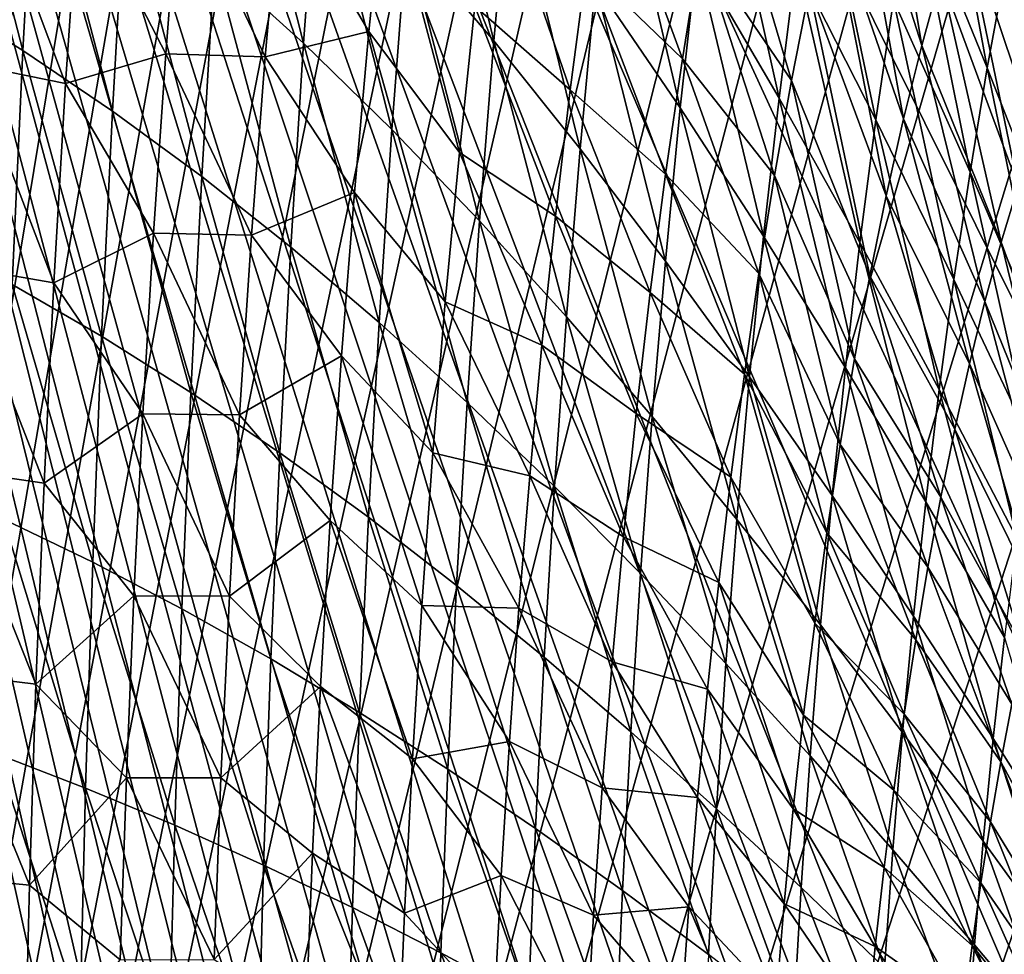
# Model space of a CAD drawing. Header units: millimetres. Extents: x 0 to 99, y -177 to 177.
# Tile 109 of 192: x 34 to 62, y 21 to 48. Entities that reach past the tile are written whole.
import ezdxf

# ---------------------------------------------------------------- set-up
doc = ezdxf.new("R2010")
doc.units = ezdxf.units.MM
doc.header["$LTSCALE"] = 26.699852
for name, color, linetype in [('10', 7, 'CONTINUOUS'), ('8', 7, 'CONTINUOUS'), ('96', 7, 'CONTINUOUS'), ('97', 7, 'CONTINUOUS')]:
    doc.layers.add(name, color=color, linetype=linetype)

msp = doc.modelspace()

# ---------------------------------------------------------------- linework, layer by layer
at = {"layer": '10', "color": 253, "linetype": 'Continuous', "true_color": 0x9ca8ab}
for points in [[(39.37, 49.266, -34.597), (39.799, 55.367, -33.12), (41.93, 46.941, -30.087), (39.37, 49.266, -34.597)], [(41.93, 46.941, -30.087), (39.799, 55.367, -33.12), (42.355, 52.754, -28.638), (41.93, 46.941, -30.087)], [(44.892, 49.961, -23.809), (45.367, 55.387, -22.192), (47.405, 47.003, -18.65), (44.892, 49.961, -23.809)], [(47.405, 47.003, -18.65), (45.367, 55.387, -22.192), (47.867, 52.106, -17.084), (47.405, 47.003, -18.65)], [(31.281, 48.335, -47.264), (31.642, 55.252, -45.968), (33.854, 46.732, -43.824), (31.281, 48.335, -47.264)], [(33.854, 46.732, -43.824), (31.642, 55.252, -45.968), (34.22, 53.42, -42.533), (33.854, 46.732, -43.824)], [(59.451, 51.52, 12.621), (60.036, 54.749, 14.65), (61.609, 46.23, 18.401), (59.451, 51.52, 12.621)], [(61.609, 46.23, 18.401), (60.036, 54.749, 14.65), (62.145, 49.128, 20.263), (61.609, 46.23, 18.401)], [(53.246, 49.413, -4.396), (53.77, 53.652, -2.608), (55.617, 45.357, 1.422), (53.246, 49.413, -4.396)], [(55.617, 45.357, 1.422), (53.77, 53.652, -2.608), (56.111, 49.248, 3.11), (55.617, 45.357, 1.422)], [(33.854, 46.732, -43.824), (34.22, 53.42, -42.533), (36.429, 44.987, -40.026), (33.854, 46.732, -43.824)], [(36.429, 44.987, -40.026), (34.22, 53.42, -42.533), (36.798, 51.425, -38.745), (36.429, 44.987, -40.026)], [(50.336, 48.662, -11.68), (50.834, 53.341, -9.988), (52.771, 45.08, -6.01), (50.336, 48.662, -11.68)], [(52.771, 45.08, -6.01), (50.834, 53.341, -9.988), (53.246, 49.413, -4.396), (52.771, 45.08, -6.01)], [(56.111, 49.248, 3.11), (56.651, 53.039, 4.962), (58.405, 44.735, 9.017), (56.111, 49.248, 3.11)], [(58.405, 44.735, 9.017), (56.651, 53.039, 4.962), (58.907, 48.178, 10.744), (58.405, 44.735, 9.017)], [(41.93, 46.941, -30.087), (42.355, 52.754, -28.638), (44.474, 44.458, -25.225), (41.93, 46.941, -30.087)], [(44.474, 44.458, -25.225), (42.355, 52.754, -28.638), (44.892, 49.961, -23.809), (44.474, 44.458, -25.225)], [(47.405, 47.003, -18.65), (47.867, 52.106, -17.084), (49.89, 43.898, -13.188), (47.405, 47.003, -18.65)], [(49.89, 43.898, -13.188), (47.867, 52.106, -17.084), (50.336, 48.662, -11.68), (49.89, 43.898, -13.188)], [(36.429, 44.987, -40.026), (36.798, 51.425, -38.745), (39, 43.099, -35.864), (36.429, 44.987, -40.026)], [(39, 43.099, -35.864), (36.798, 51.425, -38.745), (39.37, 49.266, -34.597), (39, 43.099, -35.864)], [(58.907, 48.178, 10.744), (59.451, 51.52, 12.621), (61.111, 43.231, 16.674), (58.907, 48.178, 10.744)], [(61.111, 43.231, 16.674), (59.451, 51.52, 12.621), (61.609, 46.23, 18.401), (61.111, 43.231, 16.674)], [(44.474, 44.458, -25.225), (44.892, 49.961, -23.809), (46.996, 41.827, -20.026), (44.474, 44.458, -25.225)], [(46.996, 41.827, -20.026), (44.892, 49.961, -23.809), (47.405, 47.003, -18.65), (46.996, 41.827, -20.026)], [(52.771, 45.08, -6.01), (53.246, 49.413, -4.396), (55.167, 41.382, -0.105), (52.771, 45.08, -6.01)], [(55.167, 41.382, -0.105), (53.246, 49.413, -4.396), (55.617, 45.357, 1.422), (55.167, 41.382, -0.105)], [(39, 43.099, -35.864), (39.37, 49.266, -34.597), (41.562, 41.067, -31.335), (39, 43.099, -35.864)], [(41.562, 41.067, -31.335), (39.37, 49.266, -34.597), (41.93, 46.941, -30.087), (41.562, 41.067, -31.335)], [(55.617, 45.357, 1.422), (56.111, 49.248, 3.11), (57.943, 41.202, 7.438), (55.617, 45.357, 1.422)], [(57.943, 41.202, 7.438), (56.111, 49.248, 3.11), (58.405, 44.735, 9.017), (57.943, 41.202, 7.438)], [(61.609, 46.23, 18.401), (62.145, 49.128, 20.263), (63.71, 40.879, 24.293), (61.609, 46.23, 18.401)], [(49.89, 43.898, -13.188), (50.336, 48.662, -11.68), (52.343, 40.668, -7.453), (49.89, 43.898, -13.188)], [(52.343, 40.668, -7.453), (50.336, 48.662, -11.68), (52.771, 45.08, -6.01), (52.343, 40.668, -7.453)], [(33.546, 39.997, -44.904), (31.281, 48.335, -47.264), (33.854, 46.732, -43.824), (33.546, 39.997, -44.904)], [(58.405, 44.735, 9.017), (58.907, 48.178, 10.744), (60.649, 40.141, 15.081), (58.405, 44.735, 9.017)], [(60.649, 40.141, 15.081), (58.907, 48.178, 10.744), (61.111, 43.231, 16.674), (60.649, 40.141, 15.081)], [(41.562, 41.067, -31.335), (41.93, 46.941, -30.087), (44.11, 38.895, -26.447), (41.562, 41.067, -31.335)], [(44.11, 38.895, -26.447), (41.93, 46.941, -30.087), (44.474, 44.458, -25.225), (44.11, 38.895, -26.447)], [(46.996, 41.827, -20.026), (47.405, 47.003, -18.65), (49.494, 39.066, -14.517), (46.996, 41.827, -20.026)], [(49.494, 39.066, -14.517), (47.405, 47.003, -18.65), (49.89, 43.898, -13.188), (49.494, 39.066, -14.517)], [(33.546, 39.997, -44.904), (33.854, 46.732, -43.824), (36.117, 38.504, -41.101), (33.546, 39.997, -44.904)], [(36.117, 38.504, -41.101), (33.854, 46.732, -43.824), (36.429, 44.987, -40.026), (36.117, 38.504, -41.101)], [(61.111, 43.231, 16.674), (61.609, 46.23, 18.401), (63.259, 38.227, 22.725), (61.111, 43.231, 16.674)], [(63.259, 38.227, 22.725), (61.609, 46.23, 18.401), (63.71, 40.879, 24.293), (63.259, 38.227, 22.725)], [(55.167, 41.382, -0.105), (55.617, 45.357, 1.422), (57.523, 37.593, 6.006), (55.167, 41.382, -0.105)], [(57.523, 37.593, 6.006), (55.617, 45.357, 1.422), (57.943, 41.202, 7.438), (57.523, 37.593, 6.006)], [(52.343, 40.668, -7.453), (52.771, 45.08, -6.01), (54.762, 37.335, -1.473), (52.343, 40.668, -7.453)], [(54.762, 37.335, -1.473), (52.771, 45.08, -6.01), (55.167, 41.382, -0.105), (54.762, 37.335, -1.473)], [(36.117, 38.504, -41.101), (36.429, 44.987, -40.026), (38.687, 36.889, -36.931), (36.117, 38.504, -41.101)], [(38.687, 36.889, -36.931), (36.429, 44.987, -40.026), (39, 43.099, -35.864), (38.687, 36.889, -36.931)], [(57.943, 41.202, 7.438), (58.405, 44.735, 9.017), (60.223, 36.973, 13.621), (57.943, 41.202, 7.438)], [(60.223, 36.973, 13.621), (58.405, 44.735, 9.017), (60.649, 40.141, 15.081), (60.223, 36.973, 13.621)], [(44.11, 38.895, -26.447), (44.474, 44.458, -25.225), (46.64, 36.596, -21.218), (44.11, 38.895, -26.447)], [(46.64, 36.596, -21.218), (44.474, 44.458, -25.225), (46.996, 41.827, -20.026), (46.64, 36.596, -21.218)], [(49.494, 39.066, -14.517), (49.89, 43.898, -13.188), (51.964, 36.194, -8.727), (49.494, 39.066, -14.517)], [(51.964, 36.194, -8.727), (49.89, 43.898, -13.188), (52.343, 40.668, -7.453), (51.964, 36.194, -8.727)], [(38.687, 36.889, -36.931), (39, 43.099, -35.864), (41.249, 35.151, -32.389), (38.687, 36.889, -36.931)], [(41.249, 35.151, -32.389), (39, 43.099, -35.864), (41.562, 41.067, -31.335), (41.249, 35.151, -32.389)], [(60.649, 40.141, 15.081), (61.111, 43.231, 16.674), (62.84, 35.496, 21.274), (60.649, 40.141, 15.081)], [(62.84, 35.496, 21.274), (61.111, 43.231, 16.674), (63.259, 38.227, 22.725), (62.84, 35.496, 21.274)], [(46.64, 36.596, -21.218), (46.996, 41.827, -20.026), (49.149, 34.183, -15.672), (46.64, 36.596, -21.218)], [(49.149, 34.183, -15.672), (46.996, 41.827, -20.026), (49.494, 39.066, -14.517), (49.149, 34.183, -15.672)], [(54.762, 37.335, -1.473), (55.167, 41.382, -0.105), (57.144, 33.919, 4.719), (54.762, 37.335, -1.473)], [(57.144, 33.919, 4.719), (55.167, 41.382, -0.105), (57.523, 37.593, 6.006), (57.144, 33.919, 4.719)], [(57.523, 37.593, 6.006), (57.943, 41.202, 7.438), (59.835, 33.736, 12.292), (57.523, 37.593, 6.006)], [(59.835, 33.736, 12.292), (57.943, 41.202, 7.438), (60.223, 36.973, 13.621), (59.835, 33.736, 12.292)], [(41.249, 35.151, -32.389), (41.562, 41.067, -31.335), (43.8, 33.295, -27.484), (41.249, 35.151, -32.389)], [(43.8, 33.295, -27.484), (41.562, 41.067, -31.335), (44.11, 38.895, -26.447), (43.8, 33.295, -27.484)], [(51.964, 36.194, -8.727), (52.343, 40.668, -7.453), (54.402, 33.231, -2.687), (51.964, 36.194, -8.727)], [(54.402, 33.231, -2.687), (52.343, 40.668, -7.453), (54.762, 37.335, -1.473), (54.402, 33.231, -2.687)], [(33.295, 33.239, -45.784), (33.546, 39.997, -44.904), (35.861, 32, -41.981), (33.295, 33.239, -45.784)], [(35.861, 32, -41.981), (33.546, 39.997, -44.904), (36.117, 38.504, -41.101), (35.861, 32, -41.981)], [(60.223, 36.973, 13.621), (60.649, 40.141, 15.081), (62.454, 32.696, 19.941), (60.223, 36.973, 13.621)], [(62.454, 32.696, 19.941), (60.649, 40.141, 15.081), (62.84, 35.496, 21.274), (62.454, 32.696, 19.941)], [(43.8, 33.295, -27.484), (44.11, 38.895, -26.447), (46.336, 31.329, -22.231), (43.8, 33.295, -27.484)], [(46.336, 31.329, -22.231), (44.11, 38.895, -26.447), (46.64, 36.596, -21.218), (46.336, 31.329, -22.231)], [(49.149, 34.183, -15.672), (49.494, 39.066, -14.517), (51.631, 31.673, -9.838), (49.149, 34.183, -15.672)], [(51.631, 31.673, -9.838), (49.494, 39.066, -14.517), (51.964, 36.194, -8.727), (51.631, 31.673, -9.838)], [(35.861, 32, -41.981), (36.117, 38.504, -41.101), (38.428, 30.659, -37.808), (35.861, 32, -41.981)], [(38.428, 30.659, -37.808), (36.117, 38.504, -41.101), (38.687, 36.889, -36.931), (38.428, 30.659, -37.808)], [(57.144, 33.919, 4.719), (57.523, 37.593, 6.006), (59.484, 30.442, 11.095), (57.144, 33.919, 4.719)], [(59.484, 30.442, 11.095), (57.523, 37.593, 6.006), (59.835, 33.736, 12.292), (59.484, 30.442, 11.095)], [(54.402, 33.231, -2.687), (54.762, 37.335, -1.473), (56.805, 30.193, 3.575), (54.402, 33.231, -2.687)], [(56.805, 30.193, 3.575), (54.762, 37.335, -1.473), (57.144, 33.919, 4.719), (56.805, 30.193, 3.575)], [(38.428, 30.659, -37.808), (38.687, 36.889, -36.931), (40.989, 29.216, -33.258), (38.428, 30.659, -37.808)], [(40.989, 29.216, -33.258), (38.687, 36.889, -36.931), (41.249, 35.151, -32.389), (40.989, 29.216, -33.258)], [(59.835, 33.736, 12.292), (60.223, 36.973, 13.621), (62.1, 29.836, 18.724), (59.835, 33.736, 12.292)], [(62.1, 29.836, 18.724), (60.223, 36.973, 13.621), (62.454, 32.696, 19.941), (62.1, 29.836, 18.724)], [(46.336, 31.329, -22.231), (46.64, 36.596, -21.218), (48.852, 29.266, -16.657), (46.336, 31.329, -22.231)], [(48.852, 29.266, -16.657), (46.64, 36.596, -21.218), (49.149, 34.183, -15.672), (48.852, 29.266, -16.657)], [(51.631, 31.673, -9.838), (51.964, 36.194, -8.727), (54.085, 29.083, -3.747), (51.631, 31.673, -9.838)], [(54.085, 29.083, -3.747), (51.964, 36.194, -8.727), (54.402, 33.231, -2.687), (54.085, 29.083, -3.747)], [(40.989, 29.216, -33.258), (41.249, 35.151, -32.389), (43.542, 27.675, -28.341), (40.989, 29.216, -33.258)], [(43.542, 27.675, -28.341), (41.249, 35.151, -32.389), (43.8, 33.295, -27.484), (43.542, 27.675, -28.341)], [(48.852, 29.266, -16.657), (49.149, 34.183, -15.672), (51.345, 27.12, -10.789), (48.852, 29.266, -16.657)], [(51.345, 27.12, -10.789), (49.149, 34.183, -15.672), (51.631, 31.673, -9.838), (51.345, 27.12, -10.789)], [(56.805, 30.193, 3.575), (57.144, 33.919, 4.719), (59.169, 27.101, 10.027), (56.805, 30.193, 3.575)], [(59.169, 27.101, 10.027), (57.144, 33.919, 4.719), (59.484, 30.442, 11.095), (59.169, 27.101, 10.027)], [(59.484, 30.442, 11.095), (59.835, 33.736, 12.292), (61.779, 26.925, 17.625), (59.484, 30.442, 11.095)], [(61.779, 26.925, 17.625), (59.835, 33.736, 12.292), (62.1, 29.836, 18.724), (61.779, 26.925, 17.625)], [(33.095, 26.484, -46.477), (33.295, 33.239, -45.784), (35.657, 25.498, -42.677), (33.095, 26.484, -46.477)], [(35.657, 25.498, -42.677), (33.295, 33.239, -45.784), (35.861, 32, -41.981), (35.657, 25.498, -42.677)], [(43.542, 27.675, -28.341), (43.8, 33.295, -27.484), (46.081, 26.044, -23.072), (43.542, 27.675, -28.341)], [(46.081, 26.044, -23.072), (43.8, 33.295, -27.484), (46.336, 31.329, -22.231), (46.081, 26.044, -23.072)], [(54.085, 29.083, -3.747), (54.402, 33.231, -2.687), (56.506, 26.428, 2.572), (54.085, 29.083, -3.747)], [(56.506, 26.428, 2.572), (54.402, 33.231, -2.687), (56.805, 30.193, 3.575), (56.506, 26.428, 2.572)], [(35.657, 25.498, -42.677), (35.861, 32, -41.981), (38.221, 24.431, -38.503), (35.657, 25.498, -42.677)], [(38.221, 24.431, -38.503), (35.861, 32, -41.981), (38.428, 30.659, -37.808), (38.221, 24.431, -38.503)], [(51.345, 27.12, -10.789), (51.631, 31.673, -9.838), (53.812, 24.905, -4.657), (51.345, 27.12, -10.789)], [(53.812, 24.905, -4.657), (51.631, 31.673, -9.838), (54.085, 29.083, -3.747), (53.812, 24.905, -4.657)], [(46.081, 26.044, -23.072), (46.336, 31.329, -22.231), (48.604, 24.332, -17.477), (46.081, 26.044, -23.072)], [(48.604, 24.332, -17.477), (46.336, 31.329, -22.231), (48.852, 29.266, -16.657), (48.604, 24.332, -17.477)], [(38.221, 24.431, -38.503), (38.428, 30.659, -37.808), (40.781, 23.283, -33.951), (38.221, 24.431, -38.503)], [(40.781, 23.283, -33.951), (38.428, 30.659, -37.808), (40.989, 29.216, -33.258), (40.781, 23.283, -33.951)], [(59.169, 27.101, 10.027), (59.484, 30.442, 11.095), (61.491, 23.974, 16.642), (59.169, 27.101, 10.027)], [(61.491, 23.974, 16.642), (59.484, 30.442, 11.095), (61.779, 26.925, 17.625), (61.491, 23.974, 16.642)], [(56.506, 26.428, 2.572), (56.805, 30.193, 3.575), (58.892, 23.725, 9.089), (56.506, 26.428, 2.572)], [(58.892, 23.725, 9.089), (56.805, 30.193, 3.575), (59.169, 27.101, 10.027), (58.892, 23.725, 9.089)], [(61.779, 26.925, 17.625), (62.1, 29.836, 18.724), (64.027, 23.389, 24.279), (61.779, 26.925, 17.625)], [(40.781, 23.283, -33.951), (40.989, 29.216, -33.258), (43.334, 22.058, -29.027), (40.781, 23.283, -33.951)], [(43.334, 22.058, -29.027), (40.989, 29.216, -33.258), (43.542, 27.675, -28.341), (43.334, 22.058, -29.027)], [(48.604, 24.332, -17.477), (48.852, 29.266, -16.657), (51.105, 22.551, -11.583), (48.604, 24.332, -17.477)], [(51.105, 22.551, -11.583), (48.852, 29.266, -16.657), (51.345, 27.12, -10.789), (51.105, 22.551, -11.583)], [(53.812, 24.905, -4.657), (54.085, 29.083, -3.747), (56.248, 22.635, 1.708), (53.812, 24.905, -4.657)], [(56.248, 22.635, 1.708), (54.085, 29.083, -3.747), (56.506, 26.428, 2.572), (56.248, 22.635, 1.708)], [(43.334, 22.058, -29.027), (43.542, 27.675, -28.341), (45.876, 20.76, -23.747), (43.334, 22.058, -29.027)], [(45.876, 20.76, -23.747), (43.542, 27.675, -28.341), (46.081, 26.044, -23.072), (45.876, 20.76, -23.747)], [(51.105, 22.551, -11.583), (51.345, 27.12, -10.789), (53.582, 20.712, -5.42), (51.105, 22.551, -11.583)], [(53.582, 20.712, -5.42), (51.345, 27.12, -10.789), (53.812, 24.905, -4.657), (53.582, 20.712, -5.42)], [(58.892, 23.725, 9.089), (59.169, 27.101, 10.027), (61.237, 20.99, 15.775), (58.892, 23.725, 9.089)], [(61.237, 20.99, 15.775), (59.169, 27.101, 10.027), (61.491, 23.974, 16.642), (61.237, 20.99, 15.775)], [(61.491, 23.974, 16.642), (61.779, 26.925, 17.625), (63.768, 20.828, 23.388), (61.491, 23.974, 16.642)], [(63.768, 20.828, 23.388), (61.779, 26.925, 17.625), (64.027, 23.389, 24.279), (63.768, 20.828, 23.388)], [(32.945, 19.758, -46.995), (33.095, 26.484, -46.477), (35.504, 19.023, -43.199), (32.945, 19.758, -46.995)], [(35.504, 19.023, -43.199), (33.095, 26.484, -46.477), (35.657, 25.498, -42.677), (35.504, 19.023, -43.199)], [(56.248, 22.635, 1.708), (56.506, 26.428, 2.572), (58.651, 20.324, 8.278), (56.248, 22.635, 1.708)], [(58.651, 20.324, 8.278), (56.506, 26.428, 2.572), (58.892, 23.725, 9.089), (58.651, 20.324, 8.278)], [(45.876, 20.76, -23.747), (46.081, 26.044, -23.072), (48.402, 19.398, -18.137), (45.876, 20.76, -23.747)], [(48.402, 19.398, -18.137), (46.081, 26.044, -23.072), (48.604, 24.332, -17.477), (48.402, 19.398, -18.137)], [(35.504, 19.023, -43.199), (35.657, 25.498, -42.677), (38.064, 18.229, -39.027), (35.504, 19.023, -43.199)], [(38.064, 18.229, -39.027), (35.657, 25.498, -42.677), (38.221, 24.431, -38.503), (38.064, 18.229, -39.027)], [(53.582, 20.712, -5.42), (53.812, 24.905, -4.657), (56.031, 18.828, 0.982), (53.582, 20.712, -5.42)], [(56.031, 18.828, 0.982), (53.812, 24.905, -4.657), (56.248, 22.635, 1.708), (56.031, 18.828, 0.982)], [(38.064, 18.229, -39.027), (38.221, 24.431, -38.503), (40.623, 17.374, -34.474), (38.064, 18.229, -39.027)], [(40.623, 17.374, -34.474), (38.221, 24.431, -38.503), (40.781, 23.283, -33.951), (40.623, 17.374, -34.474)], [(48.402, 19.398, -18.137), (48.604, 24.332, -17.477), (50.91, 17.981, -12.224), (48.402, 19.398, -18.137)], [(50.91, 17.981, -12.224), (48.604, 24.332, -17.477), (51.105, 22.551, -11.583), (50.91, 17.981, -12.224)], [(61.237, 20.99, 15.775), (61.491, 23.974, 16.642), (63.539, 18.239, 22.601), (61.237, 20.99, 15.775)], [(63.539, 18.239, 22.601), (61.491, 23.974, 16.642), (63.768, 20.828, 23.388), (63.539, 18.239, 22.601)], [(58.651, 20.324, 8.278), (58.892, 23.725, 9.089), (61.016, 17.984, 15.024), (58.651, 20.324, 8.278)], [(61.016, 17.984, 15.024), (58.892, 23.725, 9.089), (61.237, 20.99, 15.775), (61.016, 17.984, 15.024)], [(40.623, 17.374, -34.474), (40.781, 23.283, -33.951), (43.175, 16.461, -29.547), (40.623, 17.374, -34.474)], [(43.175, 16.461, -29.547), (40.781, 23.283, -33.951), (43.334, 22.058, -29.027), (43.175, 16.461, -29.547)], [(50.91, 17.981, -12.224), (51.105, 22.551, -11.583), (53.395, 16.518, -6.038), (50.91, 17.981, -12.224)], [(53.395, 16.518, -6.038), (51.105, 22.551, -11.583), (53.582, 20.712, -5.42), (53.395, 16.518, -6.038)], [(56.031, 18.828, 0.982), (56.248, 22.635, 1.708), (58.447, 16.908, 7.595), (56.031, 18.828, 0.982)], [(58.447, 16.908, 7.595), (56.248, 22.635, 1.708), (58.651, 20.324, 8.278), (58.447, 16.908, 7.595)], [(43.175, 16.461, -29.547), (43.334, 22.058, -29.027), (45.718, 15.495, -24.262), (43.175, 16.461, -29.547)], [(45.718, 15.495, -24.262), (43.334, 22.058, -29.027), (45.876, 20.76, -23.747), (45.718, 15.495, -24.262)], [(61.016, 17.984, 15.024), (61.237, 20.99, 15.775), (63.339, 15.631, 21.918), (61.016, 17.984, 15.024)], [(63.339, 15.631, 21.918), (61.237, 20.99, 15.775), (63.539, 18.239, 22.601), (63.339, 15.631, 21.918)], [(45.718, 15.495, -24.262), (45.876, 20.76, -23.747), (48.247, 14.48, -18.642), (45.718, 15.495, -24.262)], [(48.247, 14.48, -18.642), (45.876, 20.76, -23.747), (48.402, 19.398, -18.137), (48.247, 14.48, -18.642)]]:
    msp.add_3dface(points, dxfattribs=at)
at = {"layer": '8', "color": 253, "linetype": 'Continuous', "true_color": 0x9ca8ab}
for points in [[(57.624, 53.449, 29.378), (59.72, 46.871, 35.296), (58.244, 55.693, 31.56), (57.624, 53.449, 29.378)], [(59.72, 46.871, 35.296), (60.273, 48.87, 37.256), (58.244, 55.693, 31.56), (59.72, 46.871, 35.296)], [(61.464, 52.504, 41.495), (63.538, 45.732, 47.706), (62.101, 54.123, 43.772), (61.464, 52.504, 41.495)], [(57.04, 51.034, 27.326), (59.194, 44.762, 33.44), (57.624, 53.449, 29.378), (57.04, 51.034, 27.326)], [(59.194, 44.762, 33.44), (59.72, 46.871, 35.296), (57.624, 53.449, 29.378), (59.194, 44.762, 33.44)], [(53.354, 49.722, 16.23), (55.971, 45.867, 23.589), (53.914, 52.841, 18.177), (53.354, 49.722, 16.23)], [(55.971, 45.867, 23.589), (56.489, 48.504, 25.396), (53.914, 52.841, 18.177), (55.971, 45.867, 23.589)], [(50.073, 49.159, 6.973), (52.832, 46.494, 14.428), (50.578, 52.632, 8.712), (50.073, 49.159, 6.973)], [(52.832, 46.494, 14.428), (53.354, 49.722, 16.23), (50.578, 52.632, 8.712), (52.832, 46.494, 14.428)], [(60.855, 50.751, 39.322), (63.005, 44.33, 45.796), (61.464, 52.504, 41.495), (60.855, 50.751, 39.322)], [(63.005, 44.33, 45.796), (63.538, 45.732, 47.706), (61.464, 52.504, 41.495), (63.005, 44.33, 45.796)], [(35.081, 45.778, -28.184), (32.694, 52.097, -31.84), (32.338, 46.332, -33.087), (35.081, 45.778, -28.184)], [(35.081, 45.778, -28.184), (35.469, 51.455, -26.848), (32.694, 52.097, -31.84), (35.081, 45.778, -28.184)], [(46.863, 48.007, -1.62), (49.606, 45.597, 5.377), (47.36, 52.136, 0.076), (46.863, 48.007, -1.62)], [(49.606, 45.597, 5.377), (50.073, 49.159, 6.973), (47.36, 52.136, 0.076), (49.606, 45.597, 5.377)], [(37.961, 46.635, -22.403), (38.36, 51.738, -21.041), (35.469, 51.455, -26.848), (37.961, 46.635, -22.403)], [(37.961, 46.635, -22.403), (40.825, 46.542, -16.253), (38.36, 51.738, -21.041), (37.961, 46.635, -22.403)], [(40.825, 46.542, -16.253), (41.271, 51.594, -14.736), (38.36, 51.738, -21.041), (40.825, 46.542, -16.253)], [(40.825, 46.542, -16.253), (43.809, 47.28, -9.267), (41.271, 51.594, -14.736), (40.825, 46.542, -16.253)], [(43.809, 47.28, -9.267), (44.275, 51.839, -7.68), (41.271, 51.594, -14.736), (43.809, 47.28, -9.267)], [(43.809, 47.28, -9.267), (46.413, 43.79, -3.15), (44.275, 51.839, -7.68), (43.809, 47.28, -9.267)], [(46.413, 43.79, -3.15), (46.863, 48.007, -1.62), (44.275, 51.839, -7.68), (46.413, 43.79, -3.15)], [(35.081, 45.778, -28.184), (37.961, 46.635, -22.403), (35.469, 51.455, -26.848), (35.081, 45.778, -28.184)], [(56.489, 48.504, 25.396), (58.696, 42.55, 31.69), (57.04, 51.034, 27.326), (56.489, 48.504, 25.396)], [(58.696, 42.55, 31.69), (59.194, 44.762, 33.44), (57.04, 51.034, 27.326), (58.696, 42.55, 31.69)], [(60.273, 48.87, 37.256), (62.494, 42.82, 43.969), (60.855, 50.751, 39.322), (60.273, 48.87, 37.256)], [(62.494, 42.82, 43.969), (63.005, 44.33, 45.796), (60.855, 50.751, 39.322), (62.494, 42.82, 43.969)], [(52.832, 46.494, 14.428), (55.486, 43.133, 21.903), (53.354, 49.722, 16.23), (52.832, 46.494, 14.428)], [(55.486, 43.133, 21.903), (55.971, 45.867, 23.589), (53.354, 49.722, 16.23), (55.486, 43.133, 21.903)], [(49.606, 45.597, 5.377), (52.35, 43.169, 12.769), (50.073, 49.159, 6.973), (49.606, 45.597, 5.377)], [(52.35, 43.169, 12.769), (52.832, 46.494, 14.428), (50.073, 49.159, 6.973), (52.35, 43.169, 12.769)], [(59.72, 46.871, 35.296), (62.005, 41.208, 42.226), (60.273, 48.87, 37.256), (59.72, 46.871, 35.296)], [(62.005, 41.208, 42.226), (62.494, 42.82, 43.969), (60.273, 48.87, 37.256), (62.005, 41.208, 42.226)], [(55.971, 45.867, 23.589), (58.228, 40.244, 30.046), (56.489, 48.504, 25.396), (55.971, 45.867, 23.589)], [(58.228, 40.244, 30.046), (58.696, 42.55, 31.69), (56.489, 48.504, 25.396), (58.228, 40.244, 30.046)], [(46.413, 43.79, -3.15), (49.179, 41.957, 3.92), (46.863, 48.007, -1.62), (46.413, 43.79, -3.15)], [(49.179, 41.957, 3.92), (49.606, 45.597, 5.377), (46.863, 48.007, -1.62), (49.179, 41.957, 3.92)], [(43.391, 42.643, -10.682), (43.809, 47.28, -9.267), (40.825, 46.542, -16.253), (43.391, 42.643, -10.682)], [(43.391, 42.643, -10.682), (46.009, 39.499, -4.518), (43.809, 47.28, -9.267), (43.391, 42.643, -10.682)], [(46.009, 39.499, -4.518), (46.413, 43.79, -3.15), (43.809, 47.28, -9.267), (46.009, 39.499, -4.518)], [(59.194, 44.762, 33.44), (61.538, 39.501, 40.566), (59.72, 46.871, 35.296), (59.194, 44.762, 33.44)], [(61.538, 39.501, 40.566), (62.005, 41.208, 42.226), (59.72, 46.871, 35.296), (61.538, 39.501, 40.566)], [(37.61, 41.472, -23.596), (37.961, 46.635, -22.403), (35.081, 45.778, -28.184), (37.61, 41.472, -23.596)], [(37.61, 41.472, -23.596), (40.431, 41.417, -17.586), (37.961, 46.635, -22.403), (37.61, 41.472, -23.596)], [(40.431, 41.417, -17.586), (40.825, 46.542, -16.253), (37.961, 46.635, -22.403), (40.431, 41.417, -17.586)], [(40.431, 41.417, -17.586), (43.391, 42.643, -10.682), (40.825, 46.542, -16.253), (40.431, 41.417, -17.586)], [(52.35, 43.169, 12.769), (55.034, 40.312, 20.337), (52.832, 46.494, 14.428), (52.35, 43.169, 12.769)], [(55.034, 40.312, 20.337), (55.486, 43.133, 21.903), (52.832, 46.494, 14.428), (55.034, 40.312, 20.337)], [(34.746, 40.045, -29.333), (32.338, 46.332, -33.087), (32.03, 40.516, -34.156), (34.746, 40.045, -29.333)], [(34.746, 40.045, -29.333), (35.081, 45.778, -28.184), (32.338, 46.332, -33.087), (34.746, 40.045, -29.333)], [(34.746, 40.045, -29.333), (37.61, 41.472, -23.596), (35.081, 45.778, -28.184), (34.746, 40.045, -29.333)], [(55.486, 43.133, 21.903), (57.787, 37.853, 28.508), (55.971, 45.867, 23.589), (55.486, 43.133, 21.903)], [(57.787, 37.853, 28.508), (58.228, 40.244, 30.046), (55.971, 45.867, 23.589), (57.787, 37.853, 28.508)], [(49.179, 41.957, 3.92), (51.908, 39.759, 11.252), (49.606, 45.597, 5.377), (49.179, 41.957, 3.92)], [(51.908, 39.759, 11.252), (52.35, 43.169, 12.769), (49.606, 45.597, 5.377), (51.908, 39.759, 11.252)], [(58.696, 42.55, 31.69), (61.094, 37.706, 38.991), (59.194, 44.762, 33.44), (58.696, 42.55, 31.69)], [(61.094, 37.706, 38.991), (61.538, 39.501, 40.566), (59.194, 44.762, 33.44), (61.094, 37.706, 38.991)], [(46.009, 39.499, -4.518), (48.791, 38.249, 2.601), (46.413, 43.79, -3.15), (46.009, 39.499, -4.518)], [(48.791, 38.249, 2.601), (49.179, 41.957, 3.92), (46.413, 43.79, -3.15), (48.791, 38.249, 2.601)], [(51.908, 39.759, 11.252), (54.616, 37.413, 18.891), (52.35, 43.169, 12.769), (51.908, 39.759, 11.252)], [(54.616, 37.413, 18.891), (55.034, 40.312, 20.337), (52.35, 43.169, 12.769), (54.616, 37.413, 18.891)], [(55.034, 40.312, 20.337), (57.376, 35.384, 27.076), (55.486, 43.133, 21.903), (55.034, 40.312, 20.337)], [(57.376, 35.384, 27.076), (57.787, 37.853, 28.508), (55.486, 43.133, 21.903), (57.376, 35.384, 27.076)], [(62.494, 42.82, 43.969), (62.005, 41.208, 42.226), (64.179, 35.31, 49.079), (62.494, 42.82, 43.969)], [(43.021, 37.943, -11.929), (43.391, 42.643, -10.682), (40.431, 41.417, -17.586), (43.021, 37.943, -11.929)], [(43.021, 37.943, -11.929), (45.649, 35.15, -5.727), (43.391, 42.643, -10.682), (43.021, 37.943, -11.929)], [(45.649, 35.15, -5.727), (46.009, 39.499, -4.518), (43.391, 42.643, -10.682), (45.649, 35.15, -5.727)], [(58.228, 40.244, 30.046), (60.672, 35.828, 37.501), (58.696, 42.55, 31.69), (58.228, 40.244, 30.046)], [(60.672, 35.828, 37.501), (61.094, 37.706, 38.991), (58.696, 42.55, 31.69), (60.672, 35.828, 37.501)], [(48.791, 38.249, 2.601), (51.504, 36.276, 9.875), (49.179, 41.957, 3.92), (48.791, 38.249, 2.601)], [(51.504, 36.276, 9.875), (51.908, 39.759, 11.252), (49.179, 41.957, 3.92), (51.504, 36.276, 9.875)], [(37.305, 36.266, -24.627), (37.61, 41.472, -23.596), (34.746, 40.045, -29.333), (37.305, 36.266, -24.627)], [(37.305, 36.266, -24.627), (40.088, 36.238, -18.739), (37.61, 41.472, -23.596), (37.305, 36.266, -24.627)], [(40.088, 36.238, -18.739), (40.431, 41.417, -17.586), (37.61, 41.472, -23.596), (40.088, 36.238, -18.739)], [(40.088, 36.238, -18.739), (43.021, 37.943, -11.929), (40.431, 41.417, -17.586), (40.088, 36.238, -18.739)], [(62.005, 41.208, 42.226), (61.538, 39.501, 40.566), (63.771, 33.974, 47.619), (62.005, 41.208, 42.226)], [(62.005, 41.208, 42.226), (63.771, 33.974, 47.619), (64.179, 35.31, 49.079), (62.005, 41.208, 42.226)], [(34.461, 34.274, -30.303), (32.03, 40.516, -34.156), (31.771, 34.67, -35.055), (34.461, 34.274, -30.303)], [(34.461, 34.274, -30.303), (34.746, 40.045, -29.333), (32.03, 40.516, -34.156), (34.461, 34.274, -30.303)], [(54.616, 37.413, 18.891), (56.994, 32.846, 25.749), (55.034, 40.312, 20.337), (54.616, 37.413, 18.891)], [(56.994, 32.846, 25.749), (57.376, 35.384, 27.076), (55.034, 40.312, 20.337), (56.994, 32.846, 25.749)], [(57.787, 37.853, 28.508), (60.274, 33.875, 36.097), (58.228, 40.244, 30.046), (57.787, 37.853, 28.508)], [(60.274, 33.875, 36.097), (60.672, 35.828, 37.501), (58.228, 40.244, 30.046), (60.274, 33.875, 36.097)], [(34.461, 34.274, -30.303), (37.305, 36.266, -24.627), (34.746, 40.045, -29.333), (34.461, 34.274, -30.303)], [(51.504, 36.276, 9.875), (54.23, 34.445, 17.565), (51.908, 39.759, 11.252), (51.504, 36.276, 9.875)], [(54.23, 34.445, 17.565), (54.616, 37.413, 18.891), (51.908, 39.759, 11.252), (54.23, 34.445, 17.565)], [(45.649, 35.15, -5.727), (48.441, 34.486, 1.419), (46.009, 39.499, -4.518), (45.649, 35.15, -5.727)], [(48.441, 34.486, 1.419), (48.791, 38.249, 2.601), (46.009, 39.499, -4.518), (48.441, 34.486, 1.419)], [(61.538, 39.501, 40.566), (61.094, 37.706, 38.991), (63.381, 32.561, 46.225), (61.538, 39.501, 40.566)], [(61.538, 39.501, 40.566), (63.381, 32.561, 46.225), (63.771, 33.974, 47.619), (61.538, 39.501, 40.566)], [(48.441, 34.486, 1.419), (51.14, 32.731, 8.636), (48.791, 38.249, 2.601), (48.441, 34.486, 1.419)], [(51.14, 32.731, 8.636), (51.504, 36.276, 9.875), (48.791, 38.249, 2.601), (51.14, 32.731, 8.636)], [(42.697, 33.196, -13.011), (43.021, 37.943, -11.929), (40.088, 36.238, -18.739), (42.697, 33.196, -13.011)], [(42.697, 33.196, -13.011), (45.334, 30.758, -6.781), (43.021, 37.943, -11.929), (42.697, 33.196, -13.011)], [(45.334, 30.758, -6.781), (45.649, 35.15, -5.727), (43.021, 37.943, -11.929), (45.334, 30.758, -6.781)], [(57.376, 35.384, 27.076), (59.899, 31.853, 34.78), (57.787, 37.853, 28.508), (57.376, 35.384, 27.076)], [(59.899, 31.853, 34.78), (60.274, 33.875, 36.097), (57.787, 37.853, 28.508), (59.899, 31.853, 34.78)], [(61.094, 37.706, 38.991), (60.672, 35.828, 37.501), (63.009, 31.077, 44.898), (61.094, 37.706, 38.991)], [(61.094, 37.706, 38.991), (63.009, 31.077, 44.898), (63.381, 32.561, 46.225), (61.094, 37.706, 38.991)], [(54.23, 34.445, 17.565), (56.641, 30.247, 24.529), (54.616, 37.413, 18.891), (54.23, 34.445, 17.565)], [(56.641, 30.247, 24.529), (56.994, 32.846, 25.749), (54.616, 37.413, 18.891), (56.641, 30.247, 24.529)], [(51.14, 32.731, 8.636), (53.877, 31.419, 16.358), (51.504, 36.276, 9.875), (51.14, 32.731, 8.636)], [(53.877, 31.419, 16.358), (54.23, 34.445, 17.565), (51.504, 36.276, 9.875), (53.877, 31.419, 16.358)], [(37.045, 31.034, -25.501), (37.305, 36.266, -24.627), (34.461, 34.274, -30.303), (37.045, 31.034, -25.501)], [(37.045, 31.034, -25.501), (39.795, 31.024, -19.719), (37.305, 36.266, -24.627), (37.045, 31.034, -25.501)], [(39.795, 31.024, -19.719), (40.088, 36.238, -18.739), (37.305, 36.266, -24.627), (39.795, 31.024, -19.719)], [(39.795, 31.024, -19.719), (42.697, 33.196, -13.011), (40.088, 36.238, -18.739), (39.795, 31.024, -19.719)], [(60.672, 35.828, 37.501), (60.274, 33.875, 36.097), (62.655, 29.526, 43.639), (60.672, 35.828, 37.501)], [(60.672, 35.828, 37.501), (62.655, 29.526, 43.639), (63.009, 31.077, 44.898), (60.672, 35.828, 37.501)], [(45.334, 30.758, -6.781), (48.129, 30.678, 0.369), (45.649, 35.15, -5.727), (45.334, 30.758, -6.781)], [(48.129, 30.678, 0.369), (48.441, 34.486, 1.419), (45.649, 35.15, -5.727), (48.129, 30.678, 0.369)], [(56.994, 32.846, 25.749), (59.547, 29.769, 33.549), (57.376, 35.384, 27.076), (56.994, 32.846, 25.749)], [(59.547, 29.769, 33.549), (59.899, 31.853, 34.78), (57.376, 35.384, 27.076), (59.547, 29.769, 33.549)], [(34.225, 28.487, -31.102), (31.771, 34.67, -35.055), (31.556, 28.811, -35.794), (34.225, 28.487, -31.102)], [(34.225, 28.487, -31.102), (34.461, 34.274, -30.303), (31.771, 34.67, -35.055), (34.225, 28.487, -31.102)], [(48.129, 30.678, 0.369), (50.814, 29.136, 7.534), (48.441, 34.486, 1.419), (48.129, 30.678, 0.369)], [(50.814, 29.136, 7.534), (51.14, 32.731, 8.636), (48.441, 34.486, 1.419), (50.814, 29.136, 7.534)], [(53.877, 31.419, 16.358), (56.318, 27.595, 23.414), (54.23, 34.445, 17.565), (53.877, 31.419, 16.358)], [(56.318, 27.595, 23.414), (56.641, 30.247, 24.529), (54.23, 34.445, 17.565), (56.318, 27.595, 23.414)], [(34.225, 28.487, -31.102), (37.045, 31.034, -25.501), (34.461, 34.274, -30.303), (34.225, 28.487, -31.102)], [(60.274, 33.875, 36.097), (59.899, 31.853, 34.78), (62.319, 27.915, 42.448), (60.274, 33.875, 36.097)], [(60.274, 33.875, 36.097), (62.319, 27.915, 42.448), (62.655, 29.526, 43.639), (60.274, 33.875, 36.097)], [(42.42, 28.419, -13.935), (42.697, 33.196, -13.011), (39.795, 31.024, -19.719), (42.42, 28.419, -13.935)], [(42.42, 28.419, -13.935), (45.064, 26.335, -7.683), (42.697, 33.196, -13.011), (42.42, 28.419, -13.935)], [(45.064, 26.335, -7.683), (45.334, 30.758, -6.781), (42.697, 33.196, -13.011), (45.064, 26.335, -7.683)], [(50.814, 29.136, 7.534), (53.558, 28.343, 15.268), (51.14, 32.731, 8.636), (50.814, 29.136, 7.534)], [(53.558, 28.343, 15.268), (53.877, 31.419, 16.358), (51.14, 32.731, 8.636), (53.558, 28.343, 15.268)], [(56.641, 30.247, 24.529), (59.22, 27.629, 32.406), (56.994, 32.846, 25.749), (56.641, 30.247, 24.529)], [(59.22, 27.629, 32.406), (59.547, 29.769, 33.549), (56.994, 32.846, 25.749), (59.22, 27.629, 32.406)], [(59.899, 31.853, 34.78), (59.547, 29.769, 33.549), (62.002, 26.249, 41.328), (59.899, 31.853, 34.78)], [(59.899, 31.853, 34.78), (62.002, 26.249, 41.328), (62.319, 27.915, 42.448), (59.899, 31.853, 34.78)], [(53.558, 28.343, 15.268), (56.025, 24.899, 22.406), (53.877, 31.419, 16.358), (53.558, 28.343, 15.268)], [(56.025, 24.899, 22.406), (56.318, 27.595, 23.414), (53.877, 31.419, 16.358), (56.025, 24.899, 22.406)], [(36.829, 25.792, -26.224), (37.045, 31.034, -25.501), (34.225, 28.487, -31.102), (36.829, 25.792, -26.224)], [(36.829, 25.792, -26.224), (39.55, 25.791, -20.533), (37.045, 31.034, -25.501), (36.829, 25.792, -26.224)], [(39.55, 25.791, -20.533), (39.795, 31.024, -19.719), (37.045, 31.034, -25.501), (39.55, 25.791, -20.533)], [(39.55, 25.791, -20.533), (42.42, 28.419, -13.935), (39.795, 31.024, -19.719), (39.55, 25.791, -20.533)], [(45.064, 26.335, -7.683), (47.855, 26.838, -0.548), (45.334, 30.758, -6.781), (45.064, 26.335, -7.683)], [(47.855, 26.838, -0.548), (48.129, 30.678, 0.369), (45.334, 30.758, -6.781), (47.855, 26.838, -0.548)], [(47.855, 26.838, -0.548), (50.527, 25.503, 6.568), (48.129, 30.678, 0.369), (47.855, 26.838, -0.548)], [(50.527, 25.503, 6.568), (50.814, 29.136, 7.534), (48.129, 30.678, 0.369), (50.527, 25.503, 6.568)], [(56.318, 27.595, 23.414), (58.917, 25.44, 31.351), (56.641, 30.247, 24.529), (56.318, 27.595, 23.414)], [(58.917, 25.44, 31.351), (59.22, 27.629, 32.406), (56.641, 30.247, 24.529), (58.917, 25.44, 31.351)], [(59.547, 29.769, 33.549), (59.22, 27.629, 32.406), (61.705, 24.531, 40.278), (59.547, 29.769, 33.549)], [(59.547, 29.769, 33.549), (61.705, 24.531, 40.278), (62.002, 26.249, 41.328), (59.547, 29.769, 33.549)], [(50.527, 25.503, 6.568), (53.272, 25.227, 14.296), (50.814, 29.136, 7.534), (50.527, 25.503, 6.568)], [(53.272, 25.227, 14.296), (53.558, 28.343, 15.268), (50.814, 29.136, 7.534), (53.272, 25.227, 14.296)], [(34.037, 22.704, -31.738), (31.556, 28.811, -35.794), (31.386, 22.959, -36.38), (34.037, 22.704, -31.738)], [(34.037, 22.704, -31.738), (34.225, 28.487, -31.102), (31.556, 28.811, -35.794), (34.037, 22.704, -31.738)], [(34.037, 22.704, -31.738), (36.829, 25.792, -26.224), (34.225, 28.487, -31.102), (34.037, 22.704, -31.738)], [(42.188, 23.627, -14.705), (42.42, 28.419, -13.935), (39.55, 25.791, -20.533), (42.188, 23.627, -14.705)], [(42.188, 23.627, -14.705), (44.836, 21.898, -8.437), (42.42, 28.419, -13.935), (42.188, 23.627, -14.705)], [(44.836, 21.898, -8.437), (45.064, 26.335, -7.683), (42.42, 28.419, -13.935), (44.836, 21.898, -8.437)], [(53.272, 25.227, 14.296), (55.761, 22.167, 21.503), (53.558, 28.343, 15.268), (53.272, 25.227, 14.296)], [(55.761, 22.167, 21.503), (56.025, 24.899, 22.406), (53.558, 28.343, 15.268), (55.761, 22.167, 21.503)], [(62.002, 26.249, 41.328), (64.286, 22.028, 48.799), (62.319, 27.915, 42.448), (62.002, 26.249, 41.328)], [(56.025, 24.899, 22.406), (58.639, 23.208, 30.385), (56.318, 27.595, 23.414), (56.025, 24.899, 22.406)], [(58.639, 23.208, 30.385), (58.917, 25.44, 31.351), (56.318, 27.595, 23.414), (58.639, 23.208, 30.385)], [(59.22, 27.629, 32.406), (58.917, 25.44, 31.351), (61.427, 22.769, 39.3), (59.22, 27.629, 32.406)], [(59.22, 27.629, 32.406), (61.427, 22.769, 39.3), (61.705, 24.531, 40.278), (59.22, 27.629, 32.406)], [(47.619, 22.977, -1.336), (47.855, 26.838, -0.548), (45.064, 26.335, -7.683), (47.619, 22.977, -1.336)], [(47.619, 22.977, -1.336), (50.279, 21.844, 5.736), (47.855, 26.838, -0.548), (47.619, 22.977, -1.336)], [(50.279, 21.844, 5.736), (50.527, 25.503, 6.568), (47.855, 26.838, -0.548), (50.279, 21.844, 5.736)], [(44.836, 21.898, -8.437), (47.619, 22.977, -1.336), (45.064, 26.335, -7.683), (44.836, 21.898, -8.437)], [(61.705, 24.531, 40.278), (64.03, 20.713, 47.885), (62.002, 26.249, 41.328), (61.705, 24.531, 40.278)], [(64.03, 20.713, 47.885), (64.286, 22.028, 48.799), (62.002, 26.249, 41.328), (64.03, 20.713, 47.885)], [(36.655, 20.556, -26.802), (36.829, 25.792, -26.224), (34.037, 22.704, -31.738), (36.655, 20.556, -26.802)], [(36.655, 20.556, -26.802), (39.353, 20.559, -21.185), (36.829, 25.792, -26.224), (36.655, 20.556, -26.802)], [(39.353, 20.559, -21.185), (39.55, 25.791, -20.533), (36.829, 25.792, -26.224), (39.353, 20.559, -21.185)], [(39.353, 20.559, -21.185), (42.188, 23.627, -14.705), (39.55, 25.791, -20.533), (39.353, 20.559, -21.185)], [(50.279, 21.844, 5.736), (53.02, 22.08, 13.441), (50.527, 25.503, 6.568), (50.279, 21.844, 5.736)], [(53.02, 22.08, 13.441), (53.272, 25.227, 14.296), (50.527, 25.503, 6.568), (53.02, 22.08, 13.441)], [(53.02, 22.08, 13.441), (55.528, 19.407, 20.707), (53.272, 25.227, 14.296), (53.02, 22.08, 13.441)], [(55.528, 19.407, 20.707), (55.761, 22.167, 21.503), (53.272, 25.227, 14.296), (55.528, 19.407, 20.707)], [(58.917, 25.44, 31.351), (58.639, 23.208, 30.385), (61.169, 20.967, 38.395), (58.917, 25.44, 31.351)], [(58.917, 25.44, 31.351), (61.169, 20.967, 38.395), (61.427, 22.769, 39.3), (58.917, 25.44, 31.351)], [(55.761, 22.167, 21.503), (58.386, 20.941, 29.508), (56.025, 24.899, 22.406), (55.761, 22.167, 21.503)], [(58.386, 20.941, 29.508), (58.639, 23.208, 30.385), (56.025, 24.899, 22.406), (58.386, 20.941, 29.508)], [(61.427, 22.769, 39.3), (63.788, 19.359, 47.027), (61.705, 24.531, 40.278), (61.427, 22.769, 39.3)], [(63.788, 19.359, 47.027), (64.03, 20.713, 47.885), (61.705, 24.531, 40.278), (63.788, 19.359, 47.027)], [(41.999, 18.836, -15.324), (42.188, 23.627, -14.705), (39.353, 20.559, -21.185), (41.999, 18.836, -15.324)], [(41.999, 18.836, -15.324), (44.651, 17.461, -9.046), (42.188, 23.627, -14.705), (41.999, 18.836, -15.324)], [(44.651, 17.461, -9.046), (44.836, 21.898, -8.437), (42.188, 23.627, -14.705), (44.651, 17.461, -9.046)], [(33.893, 16.943, -32.218), (31.386, 22.959, -36.38), (31.256, 17.133, -36.822), (33.893, 16.943, -32.218)], [(33.893, 16.943, -32.218), (34.037, 22.704, -31.738), (31.386, 22.959, -36.38), (33.893, 16.943, -32.218)], [(47.419, 19.106, -1.997), (47.619, 22.977, -1.336), (44.836, 21.898, -8.437), (47.419, 19.106, -1.997)], [(47.419, 19.106, -1.997), (50.07, 18.171, 5.036), (47.619, 22.977, -1.336), (47.419, 19.106, -1.997)], [(50.07, 18.171, 5.036), (50.279, 21.844, 5.736), (47.619, 22.977, -1.336), (50.07, 18.171, 5.036)], [(58.639, 23.208, 30.385), (58.386, 20.941, 29.508), (60.932, 19.13, 37.563), (58.639, 23.208, 30.385)], [(58.639, 23.208, 30.385), (60.932, 19.13, 37.563), (61.169, 20.967, 38.395), (58.639, 23.208, 30.385)], [(33.893, 16.943, -32.218), (36.655, 20.556, -26.802), (34.037, 22.704, -31.738), (33.893, 16.943, -32.218)], [(61.169, 20.967, 38.395), (63.563, 17.97, 46.224), (61.427, 22.769, 39.3), (61.169, 20.967, 38.395)], [(63.563, 17.97, 46.224), (63.788, 19.359, 47.027), (61.427, 22.769, 39.3), (63.563, 17.97, 46.224)], [(55.528, 19.407, 20.707), (58.158, 18.644, 28.721), (55.761, 22.167, 21.503), (55.528, 19.407, 20.707)], [(58.158, 18.644, 28.721), (58.386, 20.941, 29.508), (55.761, 22.167, 21.503), (58.158, 18.644, 28.721)], [(44.651, 17.461, -9.046), (47.419, 19.106, -1.997), (44.836, 21.898, -8.437), (44.651, 17.461, -9.046)], [(50.07, 18.171, 5.036), (52.801, 18.913, 12.702), (50.279, 21.844, 5.736), (50.07, 18.171, 5.036)], [(52.801, 18.913, 12.702), (53.02, 22.08, 13.441), (50.279, 21.844, 5.736), (52.801, 18.913, 12.702)], [(52.801, 18.913, 12.702), (55.325, 16.627, 20.016), (53.02, 22.08, 13.441), (52.801, 18.913, 12.702)], [(55.325, 16.627, 20.016), (55.528, 19.407, 20.707), (53.02, 22.08, 13.441), (55.325, 16.627, 20.016)], [(58.386, 20.941, 29.508), (58.158, 18.644, 28.721), (60.716, 17.263, 36.806), (58.386, 20.941, 29.508)], [(58.386, 20.941, 29.508), (60.716, 17.263, 36.806), (60.932, 19.13, 37.563), (58.386, 20.941, 29.508)], [(60.932, 19.13, 37.563), (63.353, 16.55, 45.479), (61.169, 20.967, 38.395), (60.932, 19.13, 37.563)], [(63.353, 16.55, 45.479), (63.563, 17.97, 46.224), (61.169, 20.967, 38.395), (63.353, 16.55, 45.479)]]:
    msp.add_3dface(points, dxfattribs=at)
at = {"layer": '96', "color": 253, "linetype": 'Continuous', "true_color": 0x9ca8ab}
for points in [[(1.154, 156.532, 4.792), (1.154, -156.532, 4.792), (46.606, 156.114, 174.424), (1.154, 156.532, 4.792)], [(46.606, 156.114, 174.424), (1.154, -156.532, 4.792), (48.14, 152.949, 180.147), (46.606, 156.114, 174.424)], [(48.14, 152.949, 180.147), (1.154, -156.532, 4.792), (49.621, 149.375, 185.673), (48.14, 152.949, 180.147)], [(49.621, 149.375, 185.673), (1.154, -156.532, 4.792), (51.025, 145.341, 190.915), (49.621, 149.375, 185.673)], [(51.025, 145.341, 190.915), (1.154, -156.532, 4.792), (52.366, 140.87, 195.918), (51.025, 145.341, 190.915)], [(52.366, 140.87, 195.918), (1.154, -156.532, 4.792), (53.635, 135.955, 200.654), (52.366, 140.87, 195.918)], [(53.635, 135.955, 200.654), (1.154, -156.532, 4.792), (54.824, 130.583, 205.091), (53.635, 135.955, 200.654)], [(54.824, 130.583, 205.091), (1.154, -156.532, 4.792), (55.937, 124.75, 209.244), (54.824, 130.583, 205.091)], [(55.937, 124.75, 209.244), (1.154, -156.532, 4.792), (56.97, 118.474, 213.102), (55.937, 124.75, 209.244)], [(56.97, 118.474, 213.102), (1.154, -156.532, 4.792), (57.919, 111.773, 216.645), (56.97, 118.474, 213.102)], [(57.919, 111.773, 216.645), (1.154, -156.532, 4.792), (58.786, 104.617, 219.879), (57.919, 111.773, 216.645)], [(58.786, 104.617, 219.879), (1.154, -156.532, 4.792), (59.569, 97.055, 222.802), (58.786, 104.617, 219.879)], [(59.569, 97.055, 222.802), (1.154, -156.532, 4.792), (60.266, 89.152, 225.404), (59.569, 97.055, 222.802)], [(60.266, 89.152, 225.404), (1.154, -156.532, 4.792), (60.874, 80.923, 227.672), (60.266, 89.152, 225.404)], [(60.874, 80.923, 227.672), (1.154, -156.532, 4.792), (61.4, 72.324, 229.633), (60.874, 80.923, 227.672)], [(61.4, 72.324, 229.633), (1.154, -156.532, 4.792), (61.852, 63.312, 231.32), (61.4, 72.324, 229.633)], [(61.852, 63.312, 231.32), (1.154, -156.532, 4.792), (62.23, 53.913, 232.731), (61.852, 63.312, 231.32)], [(62.23, 53.913, 232.731), (1.154, -156.532, 4.792), (62.534, 44.099, 233.865), (62.23, 53.913, 232.731)], [(62.534, 44.099, 233.865), (1.154, -156.532, 4.792), (62.767, 33.802, 234.735), (62.534, 44.099, 233.865)], [(62.767, 33.802, 234.735), (1.154, -156.532, 4.792), (62.93, 23.01, 235.343), (62.767, 33.802, 234.735)], [(62.93, 23.01, 235.343), (1.154, -156.532, 4.792), (63.022, 11.742, 235.686), (62.93, 23.01, 235.343)]]:
    msp.add_3dface(points, dxfattribs=at)
at = {"layer": '97', "color": 253, "linetype": 'Continuous', "true_color": 0x9ca8ab}
for points in [[(4.052, -156.532, 4.016), (4.052, 156.532, 4.016), (49.518, -156.101, 173.699), (4.052, -156.532, 4.016)], [(4.052, 156.532, 4.016), (65.94, 0, 234.988), (65.937, -5.944, 234.977), (4.052, 156.532, 4.016)], [(65.94, 0, 234.988), (4.052, 156.532, 4.016), (65.921, 11.395, 234.916), (65.94, 0, 234.988)], [(4.052, 156.532, 4.016), (65.937, -5.944, 234.977), (65.917, -11.767, 234.9), (4.052, 156.532, 4.016)], [(4.052, 156.532, 4.016), (65.917, -11.767, 234.9), (65.879, -17.469, 234.757), (4.052, 156.532, 4.016)], [(4.052, 156.532, 4.016), (65.879, -17.469, 234.757), (65.823, -23.051, 234.55), (4.052, 156.532, 4.016)], [(4.052, 156.532, 4.016), (65.823, -23.051, 234.55), (65.75, -28.512, 234.276), (4.052, 156.532, 4.016)], [(4.052, 156.532, 4.016), (65.75, -28.512, 234.276), (65.659, -33.853, 233.938), (4.052, 156.532, 4.016)], [(4.052, 156.532, 4.016), (65.659, -33.853, 233.938), (65.551, -39.068, 233.535), (4.052, 156.532, 4.016)], [(4.052, 156.532, 4.016), (65.551, -39.068, 233.535), (65.426, -44.152, 233.068), (4.052, 156.532, 4.016)], [(4.052, 156.532, 4.016), (65.426, -44.152, 233.068), (65.284, -49.113, 232.537), (4.052, 156.532, 4.016)], [(4.052, 156.532, 4.016), (65.284, -49.113, 232.537), (65.123, -53.96, 231.939), (4.052, 156.532, 4.016)], [(4.052, 156.532, 4.016), (65.123, -53.96, 231.939), (64.945, -58.702, 231.272), (4.052, 156.532, 4.016)], [(4.052, 156.532, 4.016), (64.945, -58.702, 231.272), (64.747, -63.346, 230.534), (4.052, 156.532, 4.016)], [(4.052, 156.532, 4.016), (64.747, -63.346, 230.534), (64.531, -67.894, 229.727), (4.052, 156.532, 4.016)], [(4.052, 156.532, 4.016), (64.531, -67.894, 229.727), (64.297, -72.331, 228.856), (4.052, 156.532, 4.016)], [(4.052, 156.532, 4.016), (64.297, -72.331, 228.856), (64.046, -76.661, 227.918), (4.052, 156.532, 4.016)], [(4.052, 156.532, 4.016), (64.046, -76.661, 227.918), (63.775, -80.893, 226.908), (4.052, 156.532, 4.016)], [(4.052, 156.532, 4.016), (63.775, -80.893, 226.908), (63.484, -85.032, 225.82), (4.052, 156.532, 4.016)], [(4.052, 156.532, 4.016), (63.484, -85.032, 225.82), (63.171, -89.088, 224.651), (4.052, 156.532, 4.016)], [(4.052, 156.532, 4.016), (63.171, -89.088, 224.651), (62.834, -93.066, 223.396), (4.052, 156.532, 4.016)], [(4.052, 156.532, 4.016), (62.834, -93.066, 223.396), (62.476, -96.969, 222.058), (4.052, 156.532, 4.016)], [(4.052, 156.532, 4.016), (62.476, -96.969, 222.058), (62.096, -100.789, 220.642), (4.052, 156.532, 4.016)], [(4.052, 156.532, 4.016), (62.096, -100.789, 220.642), (61.695, -104.518, 219.145), (4.052, 156.532, 4.016)], [(4.052, 156.532, 4.016), (61.695, -104.518, 219.145), (61.273, -108.147, 217.571), (4.052, 156.532, 4.016)], [(4.052, 156.532, 4.016), (61.273, -108.147, 217.571), (60.831, -111.668, 215.918), (4.052, 156.532, 4.016)], [(4.052, 156.532, 4.016), (60.831, -111.668, 215.918), (60.367, -115.074, 214.188), (4.052, 156.532, 4.016)], [(4.052, 156.532, 4.016), (60.367, -115.074, 214.188), (59.882, -118.376, 212.376), (4.052, 156.532, 4.016)], [(4.052, 156.532, 4.016), (59.882, -118.376, 212.376), (59.374, -121.577, 210.484), (4.052, 156.532, 4.016)], [(4.052, 156.532, 4.016), (59.374, -121.577, 210.484), (58.847, -124.671, 208.514), (4.052, 156.532, 4.016)], [(4.052, 156.532, 4.016), (58.847, -124.671, 208.514), (58.299, -127.655, 206.47), (4.052, 156.532, 4.016)], [(4.052, 156.532, 4.016), (58.299, -127.655, 206.47), (57.732, -130.525, 204.356), (4.052, 156.532, 4.016)], [(4.052, 156.532, 4.016), (57.732, -130.525, 204.356), (57.148, -133.277, 202.174), (4.052, 156.532, 4.016)], [(4.052, 156.532, 4.016), (57.148, -133.277, 202.174), (56.544, -135.909, 199.92), (4.052, 156.532, 4.016)], [(4.052, 156.532, 4.016), (56.544, -135.909, 199.92), (55.276, -140.828, 195.189), (4.052, 156.532, 4.016)], [(4.052, 156.532, 4.016), (55.276, -140.828, 195.189), (53.937, -145.301, 190.192), (4.052, 156.532, 4.016)], [(4.052, 156.532, 4.016), (53.937, -145.301, 190.192), (52.533, -149.342, 184.952), (4.052, 156.532, 4.016)], [(4.052, 156.532, 4.016), (52.533, -149.342, 184.952), (51.052, -152.926, 179.425), (4.052, 156.532, 4.016)], [(4.052, 156.532, 4.016), (51.052, -152.926, 179.425), (49.518, -156.101, 173.699), (4.052, 156.532, 4.016)], [(65.921, 11.395, 234.916), (4.052, 156.532, 4.016), (65.835, 22.35, 234.594), (65.921, 11.395, 234.916)], [(65.835, 22.35, 234.594), (4.052, 156.532, 4.016), (65.681, 32.865, 234.021), (65.835, 22.35, 234.594)], [(65.681, 32.865, 234.021), (4.052, 156.532, 4.016), (65.462, 42.921, 233.203), (65.681, 32.865, 234.021)], [(65.462, 42.921, 233.203), (4.052, 156.532, 4.016), (65.176, 52.53, 232.135), (65.462, 42.921, 233.203)]]:
    msp.add_3dface(points, dxfattribs=at)

doc.saveas('drawing.dxf')
